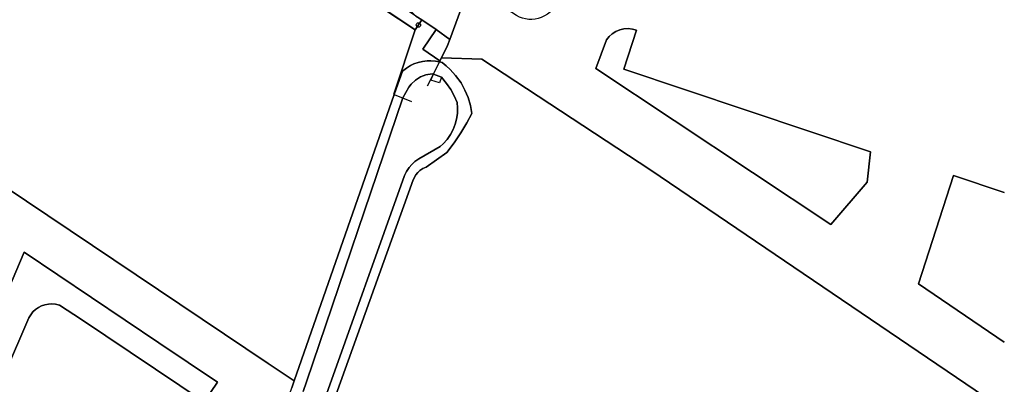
# Model space of a CAD drawing. Header units: metres. Extents: x 108000 to 109000, y 423000 to 423600.
# Tile 72 of 88: x 108888 to 109000, y 423244 to 423285. Entities that reach past the tile are written whole.
import ezdxf

# ---------------------------------------------------------------- set-up
doc = ezdxf.new("R2010")
doc.units = ezdxf.units.M
doc.header["$MEASUREMENT"] = 0
for name, color, linetype in [('bouwland', 10, 'Continuous'), ('Duiker', 10, 'Continuous'), ('Erf', 10, 'Continuous'), ('groenvoorziening', 10, 'Continuous'), ('Hek', 10, 'Continuous'), ('oever_ slootkant', 10, 'Continuous'), ('onverhard', 10, 'Continuous'), ('open verharding', 10, 'Continuous'), ('rijbaan lokale weg', 10, 'Continuous'), ('vegetatieobject', 10, 'Continuous'), ('Voetpad', 10, 'Continuous'), ('waterloop_ sloot', 10, 'Continuous')]:
    doc.layers.add(name, color=color, linetype=linetype)

# ---------------------------------------------------------------- blocks, each defined once
blk = doc.blocks.new('308_ACAD_1_FMEBLOCK8')
at = {"layer": 'onverhard', "color": 255}
blk.add_lwpolyline([(55.71, 120.07), (47.08, 122.97), (45.53, 118.74), (35.85, 121.88), (29.53, 121.53), (21.56, 120.96), (16.15, 105.36), (7.4, 79.48), (5.53, 73.96, -0.168009), (3.2, 71.75, -0.224089), (0.41, 71.98), (-1.29, 73.09), (-3.88, 74.91), (-5.13, 74.86), (-7.17, 69.28), (-7.43, 68.59), (-8.12, 67.18), (-3.54, 67.04), (15.63, 54.47), (55.71, 27.33)], format="xyb", dxfattribs=at)
blk = doc.blocks.new('308_ACAD_1_FMEBLOCK10')
at = {"layer": 'onverhard', "color": 255}
blk.add_line((-0.91, 9.44), (4.86, 7.52), dxfattribs=at)
blk.add_lwpolyline([(4.86, -9.44), (-4.86, -2.85), (-0.91, 9.44)], dxfattribs=at)
blk = doc.blocks.new('308_ACAD_1_FMEBLOCK89')
at = {"layer": 'groenvoorziening', "color": 3}
blk.add_line((4.86, 7.52), (-0.91, 9.44), dxfattribs=at)
blk.add_lwpolyline([(-0.91, 9.44), (-4.86, -2.85), (4.86, -9.44)], dxfattribs=at)

msp = doc.modelspace()

# ---------------------------------------------------------------- linework, layer by layer
at = {"layer": 'bouwland', "color": 92, "true_color": 0x00e100}
for points in [[(108867.637, 423098.42), (108890.168, 423160.385), (108891.923, 423165.395), (108919.192, 423243.259), (108919.474, 423244.064), (108916.531, 423246.024), (108886.6, 423266.117), (108864.321, 423211.497), (108845.189, 423201.115), (108844.619, 423201.94), (108841.433, 423200.16), (108827.161, 423209.69)], [(108876.57, 423229.75), (108888.85, 423258.628), (108904.131, 423248.359), (108910.771, 423243.897), (108909.265, 423241.656), (108895.353, 423250.996), (108892.864, 423252.607), (108892.41, 423252.726), (108892.009, 423252.768), (108891.606, 423252.751), (108891.21, 423252.678), (108890.829, 423252.549), (108890.469, 423252.367), (108890.139, 423252.135), (108889.846, 423251.859), (108889.595, 423251.544), (108889.391, 423251.197), (108859.23, 423181.125)]]:
    msp.add_lwpolyline(points, dxfattribs=at)
at = {"layer": 'Duiker', "color": 12, "true_color": 0xc30000}
msp.add_lwpolyline([(108936.165, 423278.447), (108935.933, 423277.794), (108934.979, 423278.12), (108935.283, 423278.767)], dxfattribs=at)
at = {"layer": 'Erf', "color": 52, "true_color": 0xd2d200}
for points in [[(108886.6, 423266.117), (108916.531, 423246.024), (108919.474, 423244.064), (108930.829, 423276.488), (108930.758, 423276.517), (108933.18, 423283.789), (108877.717, 423320.904), (108877.247, 423320.012), (108873.07, 423313.774), (108862.956, 423298.669), (108860.112, 423294.422), (108855.251, 423287.162)], [(109000, 423240.776), (108959.921, 423267.913), (108940.752, 423280.48), (108936.164, 423280.619), (108935.998, 423280.283), (108935.944, 423280.174), (108936.244, 423280.094), (108936.726, 423279.714), (108937.154, 423279.323), (108937.78, 423278.64), (108938.39, 423277.795), (108938.84, 423276.985), (108939.198, 423276.13), (108939.46, 423275.241), (108939.622, 423274.329), (108939.07, 423273.284), (108938.374, 423272.122), (108937.612, 423271.002), (108936.786, 423269.929), (108934.426, 423268.269), (108934.053, 423268.093), (108933.74, 423267.879), (108933.507, 423267.665), (108933.265, 423267.373), (108932.968, 423266.816), (108924.18, 423242.446)]]:
    msp.add_lwpolyline(points, dxfattribs=at)
at = {"layer": 'groenvoorziening', "color": 3}
msp.add_lwpolyline([(108953.672, 423279.421), (108980.325, 423261.77), (108984.456, 423266.536), (108984.844, 423269.995), (108956.85, 423279.35), (108958.297, 423283.763, 0.3426908), (108954.873, 423282.669), (108953.672, 423279.421)], format="xyb", dxfattribs=at)
at = {"layer": 'Hek', "color": 30}
for p, q in [((108877.717, 423320.904), (108933.18, 423283.789)), ((108935.998, 423280.283), (108935.944, 423280.174)), ((108930.829, 423276.488), (108932.785, 423275.698)), ((108916.531, 423246.024), (108919.474, 423244.064))]:
    msp.add_line(p, q, dxfattribs=at)
for points in [[(108935.998, 423280.283), (108936.164, 423280.619), (108936.862, 423282.035), (108937.117, 423282.728), (108939.159, 423288.302), (108940.425, 423291.759), (108941.01, 423293.671), (108941.247, 423294.444)], [(108916.531, 423246.024), (108886.6, 423266.117), (108855.251, 423287.162)], [(108933.18, 423283.789), (108930.758, 423276.517), (108930.829, 423276.488)], [(108934.603, 423277.454), (108935.255, 423278.777), (108935.944, 423280.174)]]:
    msp.add_lwpolyline(points, dxfattribs=at)
at = {"layer": 'oever_ slootkant', "color": 92, "true_color": 0x00c300}
for points in [[(108924.18, 423242.446), (108932.968, 423266.816), (108933.265, 423267.373), (108933.507, 423267.665), (108933.74, 423267.879), (108934.053, 423268.093), (108934.426, 423268.269), (108936.786, 423269.929), (108937.612, 423271.002), (108938.374, 423272.122), (108939.07, 423273.284), (108939.622, 423274.329), (108939.46, 423275.241), (108939.198, 423276.13), (108938.84, 423276.985), (108938.39, 423277.795), (108937.78, 423278.64), (108937.154, 423279.323), (108936.726, 423279.714), (108936.244, 423280.094), (108935.944, 423280.174), (108935.488, 423280.264), (108934.972, 423280.306), (108934.541, 423280.297), (108934.028, 423280.234), (108933.525, 423280.114), (108933.038, 423279.94), (108932.65, 423279.753), (108932.209, 423279.483), (108931.738, 423279.111), (108930.829, 423276.488), (108919.474, 423244.064), (108919.192, 423243.259)], [(108920.493, 423242.862), (108920.866, 423243.929), (108931.779, 423276.105), (108932.493, 423277.311), (108932.755, 423277.662), (108933.228, 423278.118), (108933.781, 423278.471), (108934.393, 423278.71), (108935.112, 423278.829), (108935.255, 423278.777), (108936.165, 423278.447), (108936.764, 423277.736), (108937.228, 423277.054), (108937.626, 423276.331), (108937.952, 423275.573), (108938.002, 423274.979), (108937.983, 423274.322), (108937.885, 423273.672), (108937.741, 423273.128), (108937.503, 423272.515), (108937.194, 423271.935), (108936.818, 423271.396), (108936.38, 423270.906), (108936.033, 423270.588), (108933.608, 423269.192), (108933.156, 423268.879), (108932.808, 423268.562), (108932.501, 423268.204), (108932.202, 423267.744), (108931.999, 423267.319), (108922.936, 423242.027)]]:
    msp.add_lwpolyline(points, dxfattribs=at)
at = {"layer": 'onverhard', "color": 255}
msp.add_lwpolyline([(108878.397, 423321.925), (108878.057, 423321.414), (108877.717, 423320.904), (108933.18, 423283.789), (108933.56, 423284.355), (108933.939, 423284.921), (108933.277, 423285.365), (108882.073, 423319.476), (108878.397, 423321.925)], dxfattribs=at)
msp.add_lwpolyline([(108953.672, 423279.421), (108954.873, 423282.669, -0.3426908), (108958.297, 423283.763), (108956.85, 423279.35), (108984.844, 423269.995), (108984.456, 423266.536), (108980.325, 423261.77), (108953.672, 423279.421)], format="xyb", dxfattribs=at)
at = {"layer": 'open verharding', "color": 255}
for points in [[(108935.568, 423283.828), (108933.939, 423284.921), (108933.56, 423284.355), (108933.18, 423283.789), (108930.758, 423276.517), (108930.829, 423276.488), (108931.738, 423279.111), (108932.209, 423279.483), (108932.65, 423279.753), (108933.038, 423279.94), (108933.525, 423280.114), (108934.028, 423280.234), (108934.541, 423280.297), (108934.972, 423280.306), (108935.488, 423280.264), (108935.944, 423280.174), (108935.998, 423280.283), (108934.052, 423281.619), (108935.568, 423283.828)], [(108857.989, 423185.932), (108816.145, 423087.395), (108818.74, 423086.37), (108859.23, 423181.125), (108889.391, 423251.197), (108889.595, 423251.544), (108889.846, 423251.859), (108890.139, 423252.135), (108890.469, 423252.367), (108890.829, 423252.549), (108891.21, 423252.678), (108891.606, 423252.751), (108892.009, 423252.768), (108892.41, 423252.726), (108892.864, 423252.607), (108895.353, 423250.996), (108909.265, 423241.656), (108910.771, 423243.897), (108904.131, 423248.359), (108888.85, 423258.628), (108876.57, 423229.75), (108866.371, 423205.977)]]:
    msp.add_lwpolyline(points, dxfattribs=at)
at = {"layer": 'rijbaan lokale weg', "color": 255}
msp.add_lwpolyline([(108881.045, 423324.145), (108890.075, 423318.095), (108915.28, 423301.358), (108922.332, 423296.625), (108933.277, 423285.365), (108933.939, 423284.921), (108935.568, 423283.828), (108937.117, 423282.728), (108939.159, 423288.302), (108940.425, 423291.759), (108939.965, 423292.029), (108937.775, 423293.252), (108936.463, 423294.135), (108936.38, 423294.191), (108933.668, 423296.015), (108933.585, 423296.071), (108931.324, 423297.592), (108925.218, 423301.7), (108901.006, 423317.822), (108897.203, 423320.356), (108883.299, 423329.623)], dxfattribs=at)
at = {"layer": 'vegetatieobject', "color": 3}
msp.add_circle((108933.56, 423284.355), 0.25, dxfattribs=at)
at = {"layer": 'Voetpad', "color": 255}
msp.add_lwpolyline([(108937.117, 423282.728), (108935.568, 423283.828), (108934.052, 423281.619), (108935.998, 423280.283), (108936.164, 423280.619), (108936.862, 423282.035), (108937.117, 423282.728)], dxfattribs=at)
at = {"layer": 'waterloop_ sloot', "color": 5}
msp.add_lwpolyline([(108922.936, 423242.027), (108931.999, 423267.319), (108932.202, 423267.744), (108932.501, 423268.204), (108932.808, 423268.562), (108933.156, 423268.879), (108933.608, 423269.192), (108936.033, 423270.588), (108936.38, 423270.906), (108936.818, 423271.396), (108937.194, 423271.935), (108937.503, 423272.515), (108937.741, 423273.128), (108937.885, 423273.672), (108937.983, 423274.322), (108938.002, 423274.979), (108937.952, 423275.573), (108937.626, 423276.331), (108937.228, 423277.054), (108936.764, 423277.736), (108936.165, 423278.447), (108935.255, 423278.777), (108935.112, 423278.829), (108934.393, 423278.71), (108933.781, 423278.471), (108933.228, 423278.118), (108932.755, 423277.662), (108932.493, 423277.311), (108931.779, 423276.105), (108920.866, 423243.929), (108920.493, 423242.862)], dxfattribs=at)

# ---------------------------------------------------------------- block references
at = {"layer": 'groenvoorziening', "color": 3}
msp.add_blockref('308_ACAD_1_FMEBLOCK89', (108995.14, 423257.874), dxfattribs=at)
at = {"layer": 'onverhard', "color": 255}
for name, p in [('308_ACAD_1_FMEBLOCK8', (108944.288, 423213.443)), ('308_ACAD_1_FMEBLOCK10', (108995.14, 423257.874))]:
    msp.add_blockref(name, p, dxfattribs=at)

doc.saveas('drawing.dxf')
